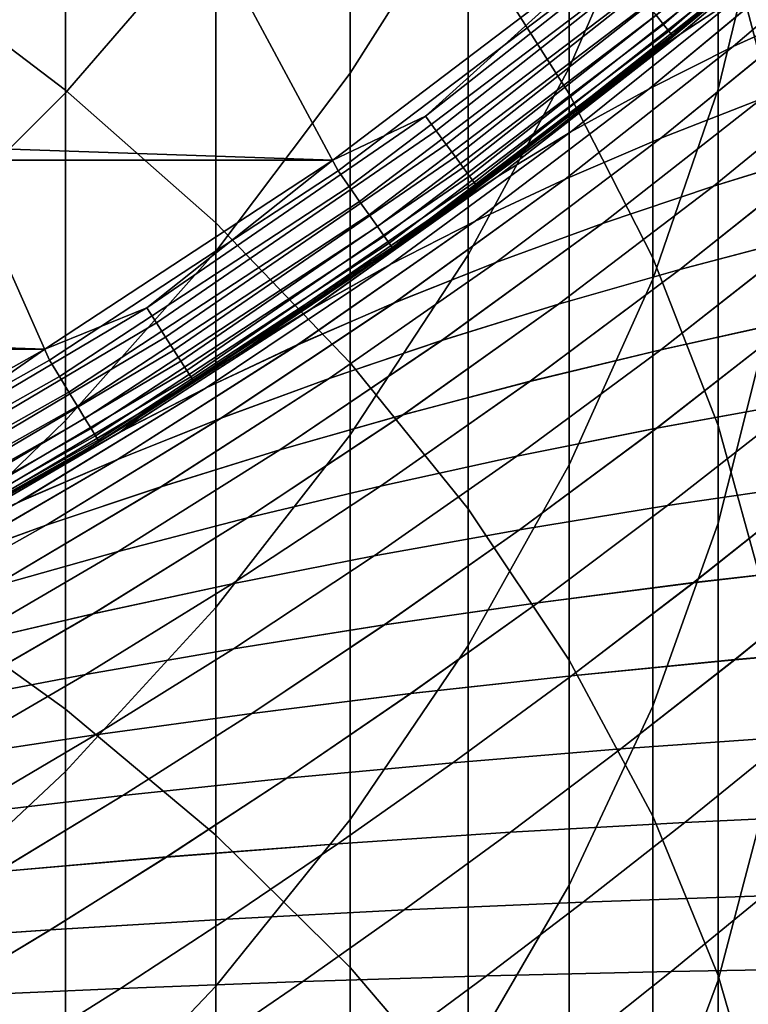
# Model space of a CAD drawing. Header units: metres. Extents: x -24 to 94, y -256 to 25.
# Tile 104 of 195: x 12.1 to 15.5, y -23.13 to -18.54. Entities that reach past the tile are written whole.
import ezdxf

# ---------------------------------------------------------------- set-up
doc = ezdxf.new("R2010")
doc.units = ezdxf.units.M
doc.layers.add('solid_10_061_003_XXX', color=7, linetype='CONTINUOUS')

msp = doc.modelspace()

# ---------------------------------------------------------------- linework, layer by layer
at = {"layer": 'solid_10_061_003_XXX'}
for points in [[(13.031627, -15.41388, 139.704315), (11.972992, -16.249876, 139.704315), (13.583864, -19.243952, 139.387024), (14.865451, -18.272095, 139.387024)], [(11.545567, -18.283224, 254.905304), (12.313846, -18.866751, 254.229645), (12.313846, -16.09091, 251.720612), (11.545567, -15.47746, 252.369217)], [(14.19026, -18.14292, 249.550995), (14.661262, -18.884722, 248.766678), (14.661262, -16.355612, 246.264023), (14.19026, -15.579141, 247.014038)], [(15.355115, -17.973518, 244.701263), (15.574085, -18.805906, 243.897232), (15.574085, -16.496817, 241.395996), (15.355115, -15.628963, 242.161606)], [(15.574085, -17.960413, 235.849335), (15.355115, -18.861961, 235.123718), (15.355115, -16.949093, 232.633957), (15.574085, -16.015692, 233.31813)], [(12.313846, -18.866751, 254.229645), (13.013261, -19.486176, 253.512436), (13.013261, -16.742096, 251.032104), (12.313846, -16.09091, 251.720612)], [(15.050272, -17.866688, 231.961395), (14.661262, -18.763344, 231.304169), (14.661262, -17.023096, 228.813843), (15.050272, -16.097672, 229.429901)], [(11.972992, -16.249876, 139.704315), (10.860883, -17.013296, 139.704315), (12.238943, -20.126085, 139.387024), (13.583864, -19.243952, 139.387024)], [(14.19026, -17.921736, 228.215622), (13.6399, -18.788561, 227.63858), (13.6399, -17.213854, 225.153152), (14.19026, -16.321848, 225.69046)], [(14.661262, -18.884722, 248.766678), (15.050272, -19.648638, 247.958984), (15.050272, -17.155228, 245.491669), (14.661262, -16.355612, 246.264023)], [(13.013261, -18.068134, 224.638565), (12.313846, -18.879913, 224.149582), (12.313846, -17.462702, 221.671844), (13.013261, -16.629665, 222.123657)], [(13.013261, -19.486176, 253.512436), (13.6399, -20.138029, 252.75766), (13.6399, -17.427378, 250.307541), (13.013261, -16.742096, 251.032104)], [(15.355115, -18.861961, 235.123718), (15.050272, -19.748241, 234.410385), (15.050272, -17.866688, 231.961395), (15.355115, -16.949093, 232.633957)], [(10.860883, -17.013296, 139.704315), (9.700266, -17.700729, 139.704315), (10.836959, -20.914381, 139.387024), (12.238943, -20.126085, 139.387024)], [(14.661262, -18.763344, 231.304169), (14.19026, -19.634045, 230.665955), (14.19026, -17.921736, 228.215622), (14.661262, -17.023096, 228.813843)], [(15.050272, -19.648638, 247.958984), (15.355115, -20.430391, 247.132431), (15.355115, -17.973518, 244.701263), (15.050272, -17.155228, 245.491669)], [(13.6399, -18.788561, 227.63858), (13.013261, -19.618727, 227.085938), (13.013261, -18.068134, 224.638565), (13.6399, -17.213854, 225.153152)], [(13.6399, -20.138029, 252.75766), (14.19026, -20.81867, 251.969559), (14.19026, -18.14292, 249.550995), (13.6399, -17.427378, 250.307541)], [(12.313846, -18.879913, 224.149582), (11.545567, -19.64465, 223.68895), (11.545567, -18.247463, 221.246216), (12.313846, -17.462702, 221.671844)], [(15.100106, -18.560524, 139.150055), (16.331518, -17.486788, 139.150055), (16.294432, -17.447077, 139.223328), (15.065815, -18.518375, 139.223328)], [(15.125426, -18.591646, 139.068146), (16.358904, -17.516109, 139.068146), (16.331518, -17.486788, 139.150055), (15.100106, -18.560524, 139.150055)], [(15.140933, -18.610706, 138.980301), (16.375675, -17.534067, 138.980301), (16.358904, -17.516109, 139.068146), (15.125426, -18.591646, 139.068146)], [(16.375675, -17.534067, 138.980301), (15.140933, -18.610706, 138.980301), (15.146111, -18.617071, 138.890091), (16.381275, -17.540064, 138.890091)], [(16.384136, -17.537392, 122.283524), (16.381275, -17.540064, 138.890091), (15.146111, -18.617071, 138.890091), (15.941129, -17.941027, 122.021759)], [(15.146111, -18.617071, 0.5), (16.381275, -17.540064, 0.5), (15.941148, -17.94101, 57.978233), (15.491047, -18.331053, 58.252949)], [(15.490232, -18.321932, 0.413778), (16.381275, -17.540064, 0.5), (15.146111, -18.617071, 0.5)], [(16.297466, -17.691355, 59.304504), (15.492083, -18.399343, 59.842724), (15.183398, -18.603121, 59.225498), (16.016293, -17.891113, 58.68602)], [(15.492259, -18.399195, 120.15741), (16.297619, -17.691214, 120.695602), (16.016438, -17.890982, 121.314072), (15.183568, -18.602982, 120.77462)], [(16.588228, -17.815554, 61.707272), (15.843852, -18.473661, 62.287998), (15.425555, -18.664383, 61.668617), (16.195059, -18.005362, 61.086136)], [(15.844077, -18.473467, 117.712204), (16.588419, -17.815372, 118.292892), (16.195246, -18.005192, 118.914017), (15.425776, -18.6642, 118.331573)], [(15.050272, -19.748241, 234.410385), (14.661262, -20.614296, 233.713333), (14.661262, -18.763344, 231.304169), (15.050272, -17.866688, 231.961395)], [(15.183568, -18.602982, 120.77462), (16.016438, -17.890982, 121.314072), (15.491015, -18.331078, 121.747032), (15.03417, -18.707584, 121.458565)], [(16.016293, -17.891113, 58.68602), (15.183398, -18.603121, 59.225498), (15.034207, -18.707556, 58.541412), (15.491047, -18.331053, 58.252949)], [(14.19026, -19.634045, 230.665955), (13.6399, -20.473923, 230.050354), (13.6399, -18.788561, 227.63858), (14.19026, -17.921736, 228.215622)], [(15.491015, -18.331078, 121.747032), (15.941129, -17.941027, 122.021759), (15.146111, -18.617071, 138.890091)], [(15.574085, -20.017481, 238.290131), (15.355115, -20.885334, 237.524536), (15.355115, -18.861961, 235.123718), (15.574085, -17.960413, 235.849335)], [(15.355115, -20.430391, 247.132431), (15.574085, -21.225613, 246.291626), (15.574085, -18.805906, 243.897232), (15.355115, -17.973518, 244.701263)], [(15.228311, -18.012131, 0.007596), (13.991226, -18.989046, 0.007596), (14.838633, -18.222647)], [(15.282717, -18.076481, 0.030184), (14.041212, -19.056887, 0.030184), (13.991226, -18.989046, 0.007596), (15.228311, -18.012131, 0.007596)], [(16.195059, -18.005362, 61.086136), (15.425555, -18.664383, 61.668617), (15.033478, -18.860592, 61.048187), (15.829491, -18.200026, 60.463779)], [(15.425776, -18.6642, 118.331573), (16.195246, -18.005192, 118.914017), (15.829672, -18.199865, 119.536362), (15.033696, -18.860418, 118.951988)], [(13.013261, -19.618727, 227.085938), (12.313846, -20.407591, 226.560791), (12.313846, -18.879913, 224.149582), (13.013261, -18.068134, 224.638565)], [(15.333759, -18.136854, 0.067075), (14.088109, -19.120535, 0.067075), (14.041212, -19.056887, 0.030184), (15.282717, -18.076481, 0.030184)], [(15.379885, -18.191412, 0.117146), (14.130487, -19.178053, 0.117146), (14.088109, -19.120535, 0.067075), (15.333759, -18.136854, 0.067075)], [(14.19026, -20.81867, 251.969559), (14.661262, -21.52429, 251.152542), (14.661262, -18.884722, 248.766678), (14.19026, -18.14292, 249.550995)], [(15.419689, -18.238493, 0.178874), (14.167058, -19.227686, 0.178874), (14.130487, -19.178053, 0.117146), (15.379885, -18.191412, 0.117146)], [(15.829491, -18.200026, 60.463779), (15.033478, -18.860592, 61.048187), (14.668141, -19.062071, 60.429192), (15.492083, -18.399343, 59.842724)], [(15.033696, -18.860418, 118.951988), (15.829672, -18.199865, 119.536362), (15.492259, -18.399195, 120.15741), (14.668357, -19.061905, 119.570976)], [(14.838633, -18.222647), (13.559592, -19.19342), (-14.838631, -18.222649)], [(13.559592, -19.19342), (-13.559591, -19.193422), (-14.838631, -18.222649)], [(13.991226, -18.989046, 0.007596), (13.559592, -19.19342), (14.838633, -18.222647)], [(15.451961, -18.276665, 0.250378), (14.196708, -19.267927, 0.250378), (14.167058, -19.227686, 0.178874), (15.419689, -18.238493, 0.178874)], [(11.545567, -21.200672, 257.312073), (12.313846, -21.753088, 256.610748), (12.313846, -18.866751, 254.229645), (11.545567, -18.283224, 254.905304)], [(13.635345, -19.316883, 139.368744), (14.921789, -18.341343, 139.368744), (14.865451, -18.272095, 139.387024), (13.583864, -19.243952, 139.387024)], [(15.475716, -18.304762, 0.329482), (14.218534, -19.29755, 0.329482), (14.196708, -19.267927, 0.250378), (15.451961, -18.276665, 0.250378)], [(15.490232, -18.321932, 0.413778), (14.231871, -19.315651, 0.413778), (14.218534, -19.29755, 0.329482), (15.475716, -18.304762, 0.329482)], [(16.287849, -18.288643, 62.903854), (15.556572, -18.907455, 63.529781), (15.087335, -19.091358, 62.91695), (15.843852, -18.473661, 62.287998)], [(15.556835, -18.907236, 116.470467), (16.288076, -18.288439, 117.096359), (15.844077, -18.473467, 117.712204), (15.087597, -19.091148, 117.08329)], [(13.684104, -19.38596, 139.334518), (14.975148, -18.406929, 139.334518), (14.921789, -18.341343, 139.368744), (13.635345, -19.316883, 139.368744)], [(15.491015, -18.331078, 121.747032), (15.146111, -18.617071, 138.890091), (13.840327, -19.607277, 138.890091), (15.03417, -18.707584, 121.458565)], [(15.490232, -18.321932, 0.413778), (15.146111, -18.617071, 0.5), (14.231871, -19.315651, 0.413778)], [(15.146111, -18.617071, 0.5), (15.491047, -18.331053, 58.252949), (15.034207, -18.707556, 58.541412)], [(15.492083, -18.399343, 59.842724), (14.668141, -19.062071, 60.429192), (14.330069, -19.268599, 59.814117), (15.183398, -18.603121, 59.225498)], [(14.668357, -19.061905, 119.570976), (15.492259, -18.399195, 120.15741), (15.183568, -18.602982, 120.77462), (14.330279, -19.268442, 120.186035)], [(13.728466, -19.448807, 139.285507), (15.023696, -18.466602, 139.285507), (14.975148, -18.406929, 139.334518), (13.684104, -19.38596, 139.334518)], [(13.766954, -19.503332, 139.223328), (15.065815, -18.518375, 139.223328), (15.023696, -18.466602, 139.285507), (13.728466, -19.448807, 139.285507)], [(15.843852, -18.473661, 62.287998), (15.087335, -19.091358, 62.91695), (14.64233, -19.281588, 62.300774), (15.425555, -18.664383, 61.668617)], [(15.087597, -19.091148, 117.08329), (15.844077, -18.473467, 117.712204), (15.425776, -18.6642, 118.331573), (14.642592, -19.281387, 117.699463)], [(13.798289, -19.547722, 139.150055), (15.100106, -18.560524, 139.150055), (15.065815, -18.518375, 139.223328), (13.766954, -19.503332, 139.223328)], [(13.821426, -19.5805, 139.068146), (15.125426, -18.591646, 139.068146), (15.100106, -18.560524, 139.150055), (13.798289, -19.547722, 139.150055)], [(16.565729, -18.559572, 64.735764), (15.873764, -19.147909, 65.40303), (15.333747, -19.314777, 64.808472), (16.049564, -18.730114, 64.136848)], [(15.874056, -19.147657, 114.597275), (16.565992, -18.55933, 115.264511), (16.049829, -18.729881, 115.863419), (15.33404, -19.314537, 115.191833)], [(13.835596, -19.600574, 138.980301), (15.140933, -18.610706, 138.980301), (15.125426, -18.591646, 139.068146), (13.821426, -19.5805, 139.068146)], [(15.140933, -18.610706, 138.980301), (13.835596, -19.600574, 138.980301), (13.840327, -19.607277, 138.890091), (15.146111, -18.617071, 138.890091)], [(13.840327, -19.607277, 0.5), (15.146111, -18.617071, 0.5), (14.570969, -19.070576, 58.844009), (14.101606, -19.420214, 59.161427)], [(14.231871, -19.315651, 0.413778), (15.146111, -18.617071, 0.5), (13.840327, -19.607277, 0.5)], [(14.330279, -19.268442, 120.186035), (15.183568, -18.602982, 120.77462), (14.570932, -19.070604, 121.155968), (14.101583, -19.420231, 120.838554)], [(15.183398, -18.603121, 59.225498), (14.330069, -19.268599, 59.814117), (14.101606, -19.420214, 59.161427), (14.570969, -19.070576, 58.844009)], [(15.183568, -18.602982, 120.77462), (15.03417, -18.707584, 121.458565), (14.570932, -19.070604, 121.155968)], [(15.183398, -18.603121, 59.225498), (14.570969, -19.070576, 58.844009), (15.034207, -18.707556, 58.541412)], [(15.146111, -18.617071, 0.5), (15.034207, -18.707556, 58.541412), (14.570969, -19.070576, 58.844009)], [(15.425555, -18.664383, 61.668617), (14.64233, -19.281588, 62.300774), (14.222035, -19.477915, 61.68367), (15.033478, -18.860592, 61.048187)], [(14.642592, -19.281387, 117.699463), (15.425776, -18.6642, 118.331573), (15.033696, -18.860418, 118.951988), (14.222297, -19.477722, 118.316551)], [(14.570932, -19.070604, 121.155968), (15.03417, -18.707584, 121.458565), (13.840327, -19.607277, 138.890091)], [(14.661262, -20.614296, 233.713333), (14.19026, -21.455282, 233.036453), (14.19026, -19.634045, 230.665955), (14.661262, -18.763344, 231.304169)], [(16.049564, -18.730114, 64.136848), (15.333747, -19.314777, 64.808472), (14.815421, -19.489014, 64.206062), (15.556572, -18.907455, 63.529781)], [(15.33404, -19.314537, 115.191833), (16.049829, -18.729881, 115.863419), (15.556835, -18.907236, 116.470467), (14.815716, -19.488783, 115.794235)], [(13.6399, -20.473923, 230.050354), (13.013261, -21.27828, 229.46077), (13.013261, -19.618727, 227.085938), (13.6399, -18.788561, 227.63858)], [(15.033478, -18.860592, 61.048187), (14.222035, -19.477915, 61.68367), (13.826925, -19.680107, 61.068062), (14.668141, -19.062071, 60.429192)], [(14.222297, -19.477722, 118.316551), (15.033696, -18.860418, 118.951988), (14.668357, -19.061905, 119.570976), (13.827187, -19.679924, 118.932152)], [(15.355115, -20.885334, 237.524536), (15.050272, -21.738489, 236.771896), (15.050272, -19.748241, 234.410385), (15.355115, -18.861961, 235.123718)], [(12.313846, -20.407591, 226.560791), (11.545567, -21.15074, 226.066071), (11.545567, -19.64465, 223.68895), (12.313846, -18.879913, 224.149582)], [(12.313846, -21.753088, 256.610748), (13.013261, -22.339483, 255.866287), (13.013261, -19.486176, 253.512436), (12.313846, -18.866751, 254.229645)], [(15.556572, -18.907455, 63.529781), (14.815421, -19.489014, 64.206062), (14.319316, -19.670372, 63.59811), (15.087335, -19.091358, 62.91695)], [(14.815716, -19.488783, 115.794235), (15.556835, -18.907236, 116.470467), (15.087597, -19.091148, 117.08329), (14.319613, -19.670149, 116.402176)], [(14.661262, -21.52429, 251.152542), (15.050272, -22.250944, 250.311172), (15.050272, -19.648638, 247.958984), (14.661262, -18.884722, 248.766678)], [(13.991226, -18.989046, 0.007596), (12.691654, -19.881151, 0.007596), (13.559592, -19.19342)], [(14.041212, -19.056887, 0.030184), (12.736997, -19.952181, 0.030184), (12.691654, -19.881151, 0.007596), (13.991226, -18.989046, 0.007596)], [(16.434744, -18.988674, 65.987518), (15.76154, -19.549013, 66.697517), (15.176751, -19.702856, 66.119156), (15.873764, -19.147909, 65.40303)], [(15.761847, -19.54875, 113.302826), (16.435034, -18.988411, 114.012802), (15.874056, -19.147657, 114.597275), (15.177059, -19.702604, 113.881187)], [(14.088109, -19.120535, 0.067075), (12.779537, -20.018818, 0.067075), (12.736997, -19.952181, 0.030184), (14.041212, -19.056887, 0.030184)], [(14.668141, -19.062071, 60.429192), (13.826925, -19.680107, 61.068062), (13.457476, -19.887936, 60.456375), (14.330069, -19.268599, 59.814117)], [(13.827187, -19.679924, 118.932152), (14.668357, -19.061905, 119.570976), (14.330279, -19.268442, 120.186035), (13.457737, -19.88776, 119.543823)], [(14.101583, -19.420231, 120.838554), (14.570932, -19.070604, 121.155968), (13.840327, -19.607277, 138.890091)], [(15.087335, -19.091358, 62.91695), (14.319316, -19.670372, 63.59811), (13.84586, -19.858612, 62.986961), (14.64233, -19.281588, 62.300774)], [(14.319613, -19.670149, 116.402176), (15.087597, -19.091148, 117.08329), (14.642592, -19.281387, 117.699463), (13.846158, -19.858398, 117.013313)], [(14.130487, -19.178053, 0.117146), (12.81798, -20.079039, 0.117146), (12.779537, -20.018818, 0.067075), (14.088109, -19.120535, 0.067075)], [(14.167058, -19.227686, 0.178874), (12.851153, -20.131004, 0.178874), (12.81798, -20.079039, 0.117146), (14.130487, -19.178053, 0.117146)], [(15.873764, -19.147909, 65.40303), (15.176751, -19.702856, 66.119156), (14.611421, -19.864782, 65.531105), (15.333747, -19.314777, 64.808472)], [(15.177059, -19.702604, 113.881187), (15.874056, -19.147657, 114.597275), (15.33404, -19.314537, 115.191833), (14.611732, -19.86454, 114.469231)], [(13.559592, -19.19342), (12.217331, -20.07453), (-13.559591, -19.193422)], [(12.217331, -20.07453), (-12.21733, -20.074532), (-13.559591, -19.193422)], [(12.691654, -19.881151, 0.007596), (12.217331, -20.07453), (13.559592, -19.19342)], [(14.196708, -19.267927, 0.250378), (12.878049, -20.173136, 0.250378), (12.851153, -20.131004, 0.178874), (14.167058, -19.227686, 0.178874)], [(12.285327, -20.20236, 139.368744), (13.635345, -19.316883, 139.368744), (13.583864, -19.243952, 139.387024), (12.238943, -20.126085, 139.387024)], [(14.218534, -19.29755, 0.329482), (12.897847, -20.204149, 0.329482), (12.878049, -20.173136, 0.250378), (14.196708, -19.267927, 0.250378)], [(14.330069, -19.268599, 59.814117), (13.457476, -19.887936, 60.456375), (13.14527, -20.079887, 59.842003), (13.626246, -19.756655, 59.494057)], [(13.457737, -19.88776, 119.543823), (14.330279, -19.268442, 120.186035), (13.626249, -19.756653, 120.505943), (13.145309, -20.079863, 120.15802)], [(14.330069, -19.268599, 59.814117), (13.626246, -19.756655, 59.494057), (14.101606, -19.420214, 59.161427)], [(14.330279, -19.268442, 120.186035), (14.101583, -19.420231, 120.838554), (13.626249, -19.756653, 120.505943)], [(12.329259, -20.274603, 139.334518), (13.684104, -19.38596, 139.334518), (13.635345, -19.316883, 139.368744), (12.285327, -20.20236, 139.368744)], [(14.231871, -19.315651, 0.413778), (12.909946, -20.223101, 0.413778), (12.897847, -20.204149, 0.329482), (14.218534, -19.29755, 0.329482)], [(14.231871, -19.315651, 0.413778), (13.840327, -19.607277, 0.5), (12.909946, -20.223101, 0.413778)], [(14.64233, -19.281588, 62.300774), (13.84586, -19.858612, 62.986961), (13.395479, -20.053495, 62.374966), (14.222035, -19.477915, 61.68367)], [(13.846158, -19.858398, 117.013313), (14.642592, -19.281387, 117.699463), (14.222297, -19.477722, 118.316551), (13.39578, -20.053291, 117.625298)], [(15.333747, -19.314777, 64.808472), (14.611421, -19.864782, 65.531105), (14.066203, -20.034529, 64.935509), (14.815421, -19.489014, 64.206062)], [(14.611732, -19.86454, 114.469231), (15.33404, -19.314537, 115.191833), (14.815716, -19.488783, 115.794235), (14.066518, -20.034298, 115.064812)], [(12.369228, -20.34033, 139.285507), (13.728466, -19.448807, 139.285507), (13.684104, -19.38596, 139.334518), (12.329259, -20.274603, 139.334518)], [(16.365112, -19.403511, 67.264061), (15.714892, -19.938702, 68.013786), (15.087811, -20.07733, 67.455132), (15.76154, -19.549013, 66.697517)], [(15.715198, -19.938437, 111.986588), (16.365416, -19.403238, 112.736298), (15.761847, -19.54875, 113.302826), (15.08812, -20.077076, 112.545235)], [(12.403907, -20.397356, 139.223328), (13.766954, -19.503332, 139.223328), (13.728466, -19.448807, 139.285507), (12.369228, -20.34033, 139.285507)], [(14.101583, -19.420231, 120.838554), (13.840327, -19.607277, 138.890091), (12.470015, -20.506065, 138.890091), (13.626249, -19.756653, 120.505943)], [(13.840327, -19.607277, 0.5), (14.101606, -19.420214, 59.161427), (13.626246, -19.756655, 59.494057)], [(12.432138, -20.443781, 139.150055), (13.798289, -19.547722, 139.150055), (13.766954, -19.503332, 139.223328), (12.403907, -20.397356, 139.223328)], [(14.222035, -19.477915, 61.68367), (13.395479, -20.053495, 62.374966), (12.968601, -20.254786, 61.764465), (13.826925, -19.680107, 61.068062)], [(13.39578, -20.053291, 117.625298), (14.222297, -19.477722, 118.316551), (13.827187, -19.679924, 118.932152), (12.968904, -20.254587, 118.235786)], [(13.013261, -22.339483, 255.866287), (13.6399, -22.956583, 255.08284), (13.6399, -20.138029, 252.75766), (13.013261, -19.486176, 253.512436)], [(14.815421, -19.489014, 64.206062), (14.066203, -20.034529, 64.935509), (13.541571, -20.211855, 64.334595), (14.319316, -19.670372, 63.59811)], [(14.066518, -20.034298, 115.064812), (14.815716, -19.488783, 115.794235), (14.319613, -19.670149, 116.402176), (13.541888, -20.211632, 115.665726)], [(12.452985, -20.478062, 139.068146), (13.821426, -19.5805, 139.068146), (13.798289, -19.547722, 139.150055), (12.432138, -20.443781, 139.150055)], [(15.76154, -19.549013, 66.697517), (15.087811, -20.07733, 67.455132), (14.478012, -20.224607, 66.885162), (15.176751, -19.702856, 66.119156)], [(15.08812, -20.077076, 112.545235), (15.761847, -19.54875, 113.302826), (15.177059, -19.702604, 113.881187), (14.478324, -20.224363, 113.115196)], [(12.465752, -20.499056, 138.980301), (13.835596, -19.600574, 138.980301), (13.821426, -19.5805, 139.068146), (12.452985, -20.478062, 139.068146)], [(13.013261, -21.27828, 229.46077), (12.313846, -22.04262, 228.900528), (12.313846, -20.407591, 226.560791), (13.013261, -19.618727, 227.085938)], [(13.835596, -19.600574, 138.980301), (12.465752, -20.499056, 138.980301), (12.470015, -20.506065, 138.890091), (13.840327, -19.607277, 138.890091)], [(12.470015, -20.506065, 0.5), (13.840327, -19.607277, 0.5), (13.14527, -20.079887, 59.842003), (12.659543, -20.389605, 60.204956)], [(12.909946, -20.223101, 0.413778), (13.840327, -19.607277, 0.5), (12.470015, -20.506065, 0.5)], [(13.840327, -19.607277, 0.5), (13.626246, -19.756655, 59.494057), (13.14527, -20.079887, 59.842003)], [(14.19026, -21.455282, 233.036453), (13.6399, -22.266497, 232.38353), (13.6399, -20.473923, 230.050354), (14.19026, -19.634045, 230.665955)], [(13.826925, -19.680107, 61.068062), (12.968601, -20.254786, 61.764465), (12.565653, -20.462242, 61.157806), (13.457476, -19.887936, 60.456375)], [(12.968904, -20.254587, 118.235786), (13.827187, -19.679924, 118.932152), (13.457737, -19.88776, 119.543823), (12.565958, -20.462053, 118.842438)], [(14.319316, -19.670372, 63.59811), (13.541571, -20.211855, 64.334595), (13.037899, -20.396515, 63.730602), (13.84586, -19.858612, 62.986961)], [(13.541888, -20.211632, 115.665726), (14.319613, -19.670149, 116.402176), (13.846158, -19.858398, 117.013313), (13.038219, -20.396301, 116.269707)], [(15.050272, -22.250944, 250.311172), (15.355115, -22.994566, 249.45015), (15.355115, -20.430391, 247.132431), (15.050272, -19.648638, 247.958984)], [(15.176751, -19.702856, 66.119156), (14.478012, -20.224607, 66.885162), (13.886096, -20.380283, 66.305908), (14.611421, -19.864782, 65.531105)], [(14.478324, -20.224363, 113.115196), (15.177059, -19.702604, 113.881187), (14.611732, -19.86454, 114.469231), (13.886412, -20.380051, 113.694443)], [(13.145309, -20.079863, 120.15802), (13.626249, -19.756653, 120.505943), (12.470015, -20.506065, 138.890091)], [(15.050272, -21.738489, 236.771896), (14.661262, -22.572176, 236.036438), (14.661262, -20.614296, 233.713333), (15.050272, -19.748241, 234.410385)], [(16.358654, -19.808973, 68.559082), (15.735163, -20.321362, 69.345245), (15.068398, -20.443022, 68.809547), (15.714892, -19.938702, 68.013786)], [(15.735455, -20.321104, 110.655144), (16.358957, -19.808697, 111.441299), (15.715198, -19.938437, 111.986588), (15.068693, -20.442776, 111.190834)], [(13.84586, -19.858612, 62.986961), (13.037899, -20.396515, 63.730602), (12.555563, -20.588272, 63.125797), (13.395479, -20.053495, 62.374966)], [(13.038219, -20.396301, 116.269707), (13.846158, -19.858398, 117.013313), (13.39578, -20.053291, 117.625298), (12.555888, -20.588066, 116.874504)], [(14.611421, -19.864782, 65.531105), (13.886096, -20.380283, 66.305908), (13.312645, -20.544111, 65.719429), (14.066203, -20.034529, 64.935509)], [(13.886412, -20.380051, 113.694443), (14.611732, -19.86454, 114.469231), (14.066518, -20.034298, 115.064812), (13.312963, -20.543888, 114.280914)], [(12.691654, -19.881151, 0.007596), (11.335398, -20.684464, 0.007596), (12.217331, -20.07453)], [(12.736997, -19.952181, 0.030184), (11.375895, -20.758362, 0.030184), (11.335398, -20.684464, 0.007596), (12.691654, -19.881151, 0.007596)], [(12.565653, -20.462242, 61.157806), (12.659543, -20.389605, 60.204956), (13.14527, -20.079887, 59.842003), (13.457476, -19.887936, 60.456375)], [(12.565958, -20.462053, 118.842438), (13.457737, -19.88776, 119.543823), (13.145309, -20.079863, 120.15802), (12.659615, -20.389561, 119.795097)], [(12.779537, -20.018818, 0.067075), (11.413889, -20.827694, 0.067075), (11.375895, -20.758362, 0.030184), (12.736997, -19.952181, 0.030184)], [(15.714892, -19.938702, 68.013786), (15.068398, -20.443022, 68.809547), (14.416846, -20.573727, 68.261131), (15.087811, -20.07733, 67.455132)], [(15.068693, -20.442776, 111.190834), (15.715198, -19.938437, 111.986588), (15.08812, -20.077076, 112.545235), (14.417144, -20.573492, 111.739235)], [(12.81798, -20.079039, 0.117146), (11.448224, -20.890345, 0.117146), (11.413889, -20.827694, 0.067075), (12.779537, -20.018818, 0.067075)], [(13.395479, -20.053495, 62.374966), (12.555563, -20.588272, 63.125797), (12.094939, -20.786884, 62.52243), (12.968601, -20.254786, 61.764465)], [(12.555888, -20.588066, 116.874504), (13.39578, -20.053291, 117.625298), (12.968904, -20.254587, 118.235786), (12.095268, -20.786684, 117.477859)], [(14.066203, -20.034529, 64.935509), (13.312645, -20.544111, 65.719429), (12.758067, -20.715847, 65.127823), (13.541571, -20.211855, 64.334595)], [(13.312963, -20.543888, 114.280914), (14.066518, -20.034298, 115.064812), (13.541888, -20.211632, 115.665726), (12.75839, -20.715631, 114.872505)], [(15.574085, -22.182692, 240.635529), (15.355115, -23.015079, 239.831512), (15.355115, -20.885334, 237.524536), (15.574085, -20.017481, 238.290131)], [(12.217331, -20.07453), (10.817919, -20.861986), (-12.21733, -20.074532)], [(11.335398, -20.684464, 0.007596), (10.817919, -20.861986), (12.217331, -20.07453)], [(12.851153, -20.131004, 0.178874), (11.477853, -20.944412, 0.178874), (11.448224, -20.890345, 0.117146), (12.81798, -20.079039, 0.117146)], [(12.659615, -20.389561, 119.795097), (13.145309, -20.079863, 120.15802), (12.470015, -20.506065, 138.890091)], [(15.087811, -20.07733, 67.455132), (14.416846, -20.573727, 68.261131), (13.781031, -20.71324, 67.701935), (14.478012, -20.224607, 66.885162)], [(14.417144, -20.573492, 111.739235), (15.08812, -20.077076, 112.545235), (14.478324, -20.224363, 113.115196), (13.781331, -20.713015, 112.298424)], [(10.87803, -20.993645, 139.368744), (12.285327, -20.20236, 139.368744), (12.238943, -20.126085, 139.387024), (10.836959, -20.914381, 139.387024)], [(12.878049, -20.173136, 0.250378), (11.501874, -20.988245, 0.250378), (11.477853, -20.944412, 0.178874), (12.851153, -20.131004, 0.178874)], [(13.6399, -22.956583, 255.08284), (14.19026, -23.600931, 254.264801), (14.19026, -20.81867, 251.969559), (13.6399, -20.138029, 252.75766)], [(12.897847, -20.204149, 0.329482), (11.519557, -21.020512, 0.329482), (11.501874, -20.988245, 0.250378), (12.878049, -20.173136, 0.250378)], [(10.916928, -21.068716, 139.334518), (12.329259, -20.274603, 139.334518), (12.285327, -20.20236, 139.368744), (10.87803, -20.993645, 139.368744)], [(12.909946, -20.223101, 0.413778), (11.530362, -21.04023, 0.413778), (11.519557, -21.020512, 0.329482), (12.897847, -20.204149, 0.329482)], [(12.909946, -20.223101, 0.413778), (12.470015, -20.506065, 0.5), (11.530362, -21.04023, 0.413778)], [(13.541571, -20.211855, 64.334595), (12.758067, -20.715847, 65.127823), (12.222689, -20.895252, 64.533257), (13.037899, -20.396515, 63.730602)], [(12.75839, -20.715631, 114.872505), (13.541888, -20.211632, 115.665726), (13.038219, -20.396301, 116.269707), (12.223016, -20.895046, 115.467064)], [(14.478012, -20.224607, 66.885162), (13.781031, -20.71324, 67.701935), (13.161478, -20.861322, 67.133888), (13.886096, -20.380283, 66.305908)], [(13.781331, -20.713015, 112.298424), (14.478324, -20.224363, 113.115196), (13.886412, -20.380051, 113.694443), (13.161781, -20.861109, 112.866463)], [(16.416613, -20.208982, 69.866302), (15.823092, -20.700438, 70.685486), (15.11929, -20.803888, 70.175667), (15.735163, -20.321362, 69.345245)], [(15.823356, -20.700195, 109.314903), (16.416903, -20.208712, 110.134102), (15.735455, -20.321104, 110.655144), (15.119555, -20.803658, 109.824715)], [(10.95232, -21.137018, 139.285507), (12.369228, -20.34033, 139.285507), (12.329259, -20.274603, 139.334518), (10.916928, -21.068716, 139.334518)], [(12.968601, -20.254786, 61.764465), (12.094939, -20.786884, 62.52243), (11.656404, -20.992111, 61.922756), (12.565653, -20.462242, 61.157806)], [(12.095268, -20.786684, 117.477859), (12.968904, -20.254587, 118.235786), (12.565958, -20.462053, 118.842438), (11.656736, -20.991919, 118.077522)], [(15.735163, -20.321362, 69.345245), (15.11929, -20.803888, 70.175667), (14.428755, -20.916586, 69.652), (15.068398, -20.443022, 68.809547)], [(15.119555, -20.803658, 109.824715), (15.735455, -20.321104, 110.655144), (15.068693, -20.442776, 111.190834), (14.429022, -20.916367, 110.348373)], [(10.983026, -21.196278, 139.223328), (12.403907, -20.397356, 139.223328), (12.369228, -20.34033, 139.285507), (10.95232, -21.137018, 139.285507)], [(11.008023, -21.24452, 139.150055), (12.432138, -20.443781, 139.150055), (12.403907, -20.397356, 139.223328), (10.983026, -21.196278, 139.223328)], [(12.659615, -20.389561, 119.795097), (12.470015, -20.506065, 138.890091), (11.041561, -21.309246, 138.890091), (12.170158, -20.685436, 119.417343)], [(12.313846, -22.04262, 228.900528), (11.545567, -22.762665, 228.372757), (11.545567, -21.15074, 226.066071), (12.313846, -20.407591, 226.560791)], [(13.037899, -20.396515, 63.730602), (12.222689, -20.895252, 64.533257), (11.706832, -21.08209, 63.937878), (12.555563, -20.588272, 63.125797)], [(12.223016, -20.895046, 115.467064), (13.038219, -20.396301, 116.269707), (12.555888, -20.588066, 116.874504), (11.707163, -21.081894, 116.062439)], [(12.470015, -20.506065, 0.5), (12.659543, -20.389605, 60.204956), (12.170064, -20.685492, 60.582722)], [(12.565653, -20.462242, 61.157806), (12.170064, -20.685492, 60.582722), (12.659543, -20.389605, 60.204956)], [(12.565958, -20.462053, 118.842438), (12.659615, -20.389561, 119.795097), (12.170158, -20.685436, 119.417343)], [(13.886096, -20.380283, 66.305908), (13.161478, -20.861322, 67.133888), (12.558694, -21.01774, 66.558922), (13.312645, -20.544111, 65.719429)], [(13.161781, -20.861109, 112.866463), (13.886412, -20.380051, 113.694443), (13.312963, -20.543888, 114.280914), (12.559001, -21.017536, 113.441422)], [(11.026482, -21.280144, 139.068146), (12.452985, -20.478062, 139.068146), (12.432138, -20.443781, 139.150055), (11.008023, -21.24452, 139.150055)], [(12.565653, -20.462242, 61.157806), (11.656404, -20.992111, 61.922756), (11.677728, -20.967371, 60.975025), (12.170064, -20.685492, 60.582722)], [(11.656736, -20.991919, 118.077522), (12.565958, -20.462053, 118.842438), (12.170158, -20.685436, 119.417343), (11.677824, -20.967318, 119.02504)], [(15.068398, -20.443022, 68.809547), (14.428755, -20.916586, 69.652), (13.751938, -21.038305, 69.116302), (14.416846, -20.573727, 68.261131)], [(14.429022, -20.916367, 110.348373), (15.068693, -20.442776, 111.190834), (14.417144, -20.573492, 111.739235), (13.752207, -21.038097, 110.884064)], [(15.355115, -22.994566, 249.45015), (15.574085, -23.751001, 248.57428), (15.574085, -21.225613, 246.291626), (15.355115, -20.430391, 247.132431)], [(11.037786, -21.30196, 138.980301), (12.465752, -20.499056, 138.980301), (12.452985, -20.478062, 139.068146), (11.026482, -21.280144, 139.068146)], [(12.465752, -20.499056, 138.980301), (11.037786, -21.30196, 138.980301), (11.041561, -21.309246, 138.890091), (12.470015, -20.506065, 138.890091)], [(11.041561, -21.309246, 0.5), (12.470015, -20.506065, 0.5), (11.677728, -20.967371, 60.975025), (11.184403, -21.234621, 61.382454)], [(11.530362, -21.04023, 0.413778), (12.470015, -20.506065, 0.5), (11.041561, -21.309246, 0.5)], [(12.470015, -20.506065, 0.5), (12.170064, -20.685492, 60.582722), (11.677728, -20.967371, 60.975025)], [(13.6399, -22.266497, 232.38353), (13.013261, -23.043404, 231.758224), (13.013261, -21.27828, 229.46077), (13.6399, -20.473923, 230.050354)], [(13.312645, -20.544111, 65.719429), (12.558694, -21.01774, 66.558922), (11.97303, -21.182261, 65.97905), (12.758067, -20.715847, 65.127823)], [(12.559001, -21.017536, 113.441422), (13.312963, -20.543888, 114.280914), (12.75839, -20.715631, 114.872505), (11.973341, -21.182064, 114.021294)], [(12.555563, -20.588272, 63.125797), (11.706832, -21.08209, 63.937878), (11.210818, -21.276125, 63.34383), (12.094939, -20.786884, 62.52243)], [(11.707163, -21.081894, 116.062439), (12.555888, -20.588066, 116.874504), (12.095268, -20.786684, 117.477859), (11.211155, -21.275934, 116.656479)], [(14.416846, -20.573727, 68.261131), (13.751938, -21.038305, 69.116302), (13.089291, -21.168829, 68.570381), (13.781031, -20.71324, 67.701935)], [(13.752207, -21.038097, 110.884064), (14.417144, -20.573492, 111.739235), (13.781331, -20.713015, 112.298424), (13.089561, -21.168633, 111.429977)], [(14.661262, -22.572176, 236.036438), (14.19026, -23.381731, 235.322266), (14.19026, -21.455282, 233.036453), (14.661262, -20.614296, 233.713333)], [(16.539709, -20.606453, 71.179642), (15.979022, -21.078283, 72.028343), (15.240788, -21.162855, 71.546974), (15.823092, -20.700438, 70.685486)], [(15.979245, -21.078064, 107.972038), (16.53997, -20.606197, 108.820763), (15.823356, -20.700195, 109.314903), (15.241011, -21.162649, 108.4534)], [(11.677824, -20.967318, 119.02504), (12.170158, -20.685436, 119.417343), (11.041561, -21.309246, 138.890091)], [(12.758067, -20.715847, 65.127823), (11.97303, -21.182261, 65.97905), (11.404759, -21.354649, 65.396294), (12.222689, -20.895252, 64.533257)], [(11.973341, -21.182064, 114.021294), (12.75839, -20.715631, 114.872505), (12.223016, -20.895046, 115.467064), (11.405074, -21.354462, 114.604042)], [(13.781031, -20.71324, 67.701935), (13.089291, -21.168829, 68.570381), (12.441266, -21.307936, 68.016045), (13.161478, -20.861322, 67.133888)], [(13.089561, -21.168633, 111.429977), (13.781331, -20.713015, 112.298424), (13.161781, -20.861109, 112.866463), (12.44154, -21.307749, 111.984299)], [(15.823092, -20.700438, 70.685486), (15.240788, -21.162855, 71.546974), (14.514015, -21.256664, 71.050903), (15.11929, -20.803888, 70.175667)], [(15.241011, -21.162649, 108.4534), (15.823356, -20.700195, 109.314903), (15.119555, -20.803658, 109.824715), (14.514236, -21.25647, 108.949455)], [(15.11929, -20.803888, 70.175667), (14.514015, -21.256664, 71.050903), (13.799084, -21.359503, 70.541824), (14.428755, -20.916586, 69.652)], [(14.514236, -21.25647, 108.949455), (15.119555, -20.803658, 109.824715), (14.429022, -20.916367, 110.348373), (13.799305, -21.35932, 109.458527)], [(14.19026, -23.600931, 254.264801), (14.661262, -24.268929, 253.416748), (14.661262, -21.52429, 251.152542), (14.19026, -20.81867, 251.969559)], [(13.161478, -20.861322, 67.133888), (12.441266, -21.307936, 68.016045), (11.808299, -21.4554, 67.455124), (12.558694, -21.01774, 66.558922)], [(12.44154, -21.307749, 111.984299), (13.161781, -20.861109, 112.866463), (12.559001, -21.017536, 113.441422), (11.808575, -21.455225, 112.545212)], [(12.222689, -20.895252, 64.533257), (11.404759, -21.354649, 65.396294), (10.85415, -21.534674, 64.812698), (11.706832, -21.08209, 63.937878)], [(11.405074, -21.354462, 114.604042), (12.223016, -20.895046, 115.467064), (11.707163, -21.081894, 116.062439), (10.854469, -21.534496, 115.18763)], [(14.428755, -20.916586, 69.652), (13.799084, -21.359503, 70.541824), (13.096376, -21.471167, 70.021416), (13.751938, -21.038305, 69.116302)], [(13.799305, -21.35932, 109.458527), (14.429022, -20.916367, 110.348373), (13.752207, -21.038097, 110.884064), (13.096599, -21.470997, 109.97892)], [(15.355115, -23.015079, 239.831512), (15.050272, -23.83337, 239.041107), (15.050272, -21.738489, 236.771896), (15.355115, -20.885334, 237.524536)], [(12.558694, -21.01774, 66.558922), (11.808299, -21.4554, 67.455124), (11.190682, -21.611006, 66.889488), (11.97303, -21.182261, 65.97905)], [(11.808575, -21.455225, 112.545212), (12.559001, -21.017536, 113.441422), (11.973341, -21.182064, 114.021294), (11.190961, -21.61084, 113.11084)], [(16.728331, -21.003149, 72.493332), (16.202713, -21.456141, 73.368332), (15.43257, -21.521809, 72.917587), (15.979022, -21.078283, 72.028343)], [(16.202888, -21.455948, 106.632027), (16.728554, -21.002916, 107.507065), (15.979245, -21.078064, 107.972038), (15.432741, -21.521629, 107.082764)], [(13.751938, -21.038305, 69.116302), (13.096376, -21.471167, 70.021416), (12.406276, -21.591454, 69.491371), (13.089291, -21.168829, 68.570381)], [(13.096599, -21.470997, 109.97892), (13.752207, -21.038097, 110.884064), (13.089561, -21.168633, 111.429977), (12.406498, -21.591295, 110.508957)], [(15.979022, -21.078283, 72.028343), (15.43257, -21.521809, 72.917587), (14.672222, -21.596478, 72.451591), (15.240788, -21.162855, 71.546974)], [(15.432741, -21.521629, 107.082764), (15.979245, -21.078064, 107.972038), (15.241011, -21.162649, 108.4534), (14.672391, -21.596313, 107.548744)], [(11.545567, -24.223852, 259.584595), (12.313846, -24.744026, 258.859039), (12.313846, -21.753088, 256.610748), (11.545567, -21.200672, 257.312073)], [(13.089291, -21.168829, 68.570381), (12.406276, -21.591454, 69.491371), (11.729163, -21.720158, 68.953377), (12.441266, -21.307936, 68.016045)], [(12.406498, -21.591295, 110.508957), (13.089561, -21.168633, 111.429977), (12.44154, -21.307749, 111.984299), (11.729386, -21.720011, 111.046936)], [(15.240788, -21.162855, 71.546974), (14.672222, -21.596478, 72.451591), (13.921993, -21.679962, 71.971893), (14.514015, -21.256664, 71.050903)], [(14.672391, -21.596313, 107.548744), (15.241011, -21.162649, 108.4534), (14.514236, -21.25647, 108.949455), (13.922159, -21.679811, 108.028435)], [(13.013261, -23.043404, 231.758224), (12.313846, -23.781658, 231.164032), (12.313846, -22.04262, 228.900528), (13.013261, -21.27828, 229.46077)], [(14.514015, -21.256664, 71.050903), (13.921993, -21.679962, 71.971893), (13.182199, -21.772076, 71.480049), (13.799084, -21.359503, 70.541824)], [(13.922159, -21.679811, 108.028435), (14.514236, -21.25647, 108.949455), (13.799305, -21.35932, 109.458527), (13.182364, -21.771938, 108.520256)], [(12.441266, -21.307936, 68.016045), (11.729163, -21.720158, 68.953377), (11.065408, -21.857075, 68.409134), (11.808299, -21.4554, 67.455124)], [(11.729386, -21.720011, 111.046936), (12.44154, -21.307749, 111.984299), (11.808575, -21.455225, 112.545212), (11.065631, -21.856937, 111.591171)], [(13.799084, -21.359503, 70.541824), (13.182199, -21.772076, 71.480049), (12.453159, -21.872633, 70.977623), (13.096376, -21.471167, 70.021416)], [(13.182364, -21.771938, 108.520256), (13.799305, -21.35932, 109.458527), (13.096599, -21.470997, 109.97892), (12.453321, -21.872507, 109.022667)], [(13.096376, -21.471167, 70.021416), (12.453159, -21.872633, 70.977623), (11.735188, -21.981443, 70.466171), (12.406276, -21.591454, 69.491371)], [(12.453321, -21.872507, 109.022667), (13.096599, -21.470997, 109.97892), (12.406498, -21.591295, 110.508957), (11.735348, -21.981329, 109.534111)], [(14.19026, -23.381731, 235.322266), (13.6399, -24.162626, 234.633362), (13.6399, -22.266497, 232.38353), (14.19026, -21.455282, 233.036453)], [(16.202713, -21.456141, 73.368332), (15.692957, -21.88167, 74.283249), (14.90161, -21.937653, 73.849411), (15.43257, -21.521809, 72.917587)], [(15.693094, -21.881512, 105.717102), (16.202888, -21.455948, 106.632027), (15.432741, -21.521629, 107.082764), (14.901743, -21.937508, 106.150925)], [(15.43257, -21.521809, 72.917587), (14.90161, -21.937653, 73.849411), (14.118811, -22.00202, 73.401482), (14.672222, -21.596478, 72.451591)], [(14.901743, -21.937508, 106.150925), (15.432741, -21.521629, 107.082764), (14.672391, -21.596313, 107.548744), (14.118938, -22.00189, 106.598839)], [(14.661262, -24.268929, 253.416748), (15.050272, -24.956839, 252.543411), (15.050272, -22.250944, 250.311172), (14.661262, -21.52429, 251.152542)], [(12.406276, -21.591454, 69.491371), (11.735188, -21.981443, 70.466171), (11.028605, -22.098322, 69.94725), (11.729163, -21.720158, 68.953377)], [(11.735348, -21.981329, 109.534111), (12.406498, -21.591295, 110.508957), (11.729386, -21.720011, 111.046936), (11.028764, -22.098221, 110.053017)], [(14.672222, -21.596478, 72.451591), (14.118811, -22.00202, 73.401482), (13.344822, -22.074604, 72.94088), (13.921993, -21.679962, 71.971893)], [(14.118938, -22.00189, 106.598839), (14.672391, -21.596313, 107.548744), (13.922159, -21.679811, 108.028435), (13.344946, -22.074488, 107.059425)], [(13.921993, -21.679962, 71.971893), (13.344822, -22.074604, 72.94088), (12.579902, -22.155239, 72.469032), (13.182199, -21.772076, 71.480049)], [(13.344946, -22.074488, 107.059425), (13.922159, -21.679811, 108.028435), (13.182364, -21.771938, 108.520256), (12.580022, -22.155136, 107.531258)], [(12.313846, -24.744026, 258.859039), (13.013261, -25.296198, 258.088867), (13.013261, -22.339483, 255.866287), (12.313846, -21.753088, 256.610748)], [(15.050272, -23.83337, 239.041107), (14.661262, -24.632986, 238.268738), (14.661262, -22.572176, 236.036438), (15.050272, -21.738489, 236.771896)], [(13.182199, -21.772076, 71.480049), (12.579902, -22.155239, 72.469032), (11.824309, -22.243752, 71.987366), (12.453159, -21.872633, 70.977623)], [(12.580022, -22.155136, 107.531258), (13.182364, -21.771938, 108.520256), (12.453321, -21.872507, 109.022667), (11.824426, -22.24366, 108.012917)], [(16.49251, -21.834227, 74.701675), (16.019836, -22.241903, 75.640244), (15.199997, -22.280331, 75.240196), (15.692957, -21.88167, 74.283249)], [(16.019972, -22.241743, 104.360146), (16.492653, -21.834053, 105.298691), (15.693094, -21.881512, 105.717102), (15.20013, -22.280186, 104.760178)], [(12.453159, -21.872633, 70.977623), (11.824309, -22.243752, 71.987366), (11.078304, -22.339973, 71.497292), (11.735188, -21.981443, 70.466171)], [(11.824426, -22.24366, 108.012917), (12.453321, -21.872507, 109.022667), (11.735348, -21.981329, 109.534111), (11.078417, -22.339895, 108.502975)], [(15.692957, -21.88167, 74.283249), (15.199997, -22.280331, 75.240196), (14.387226, -22.326498, 74.82605), (14.90161, -21.937653, 73.849411)], [(15.20013, -22.280186, 104.760178), (15.693094, -21.881512, 105.717102), (14.901743, -21.937508, 106.150925), (14.387354, -22.326366, 105.174316)], [(14.90161, -21.937653, 73.849411), (14.387226, -22.326498, 74.82605), (13.581803, -22.38027, 74.398994), (14.118811, -22.00202, 73.401482)], [(14.387354, -22.326366, 105.174316), (14.901743, -21.937508, 106.150925), (14.118938, -22.00189, 106.598839), (13.581928, -22.38015, 105.601357)], [(14.118811, -22.00202, 73.401482), (13.581803, -22.38027, 74.398994), (12.783939, -22.441494, 73.960312), (13.344822, -22.074604, 72.94088)], [(13.581928, -22.38015, 105.601357), (14.118938, -22.00189, 106.598839), (13.344946, -22.074488, 107.059425), (12.784061, -22.441389, 106.040024)], [(12.313846, -23.781658, 231.164032), (11.545567, -24.477131, 230.604279), (11.545567, -22.762665, 228.372757), (12.313846, -22.04262, 228.900528)], [(13.344822, -22.074604, 72.94088), (12.783939, -22.441494, 73.960312), (11.993842, -22.510019, 73.511299), (12.579902, -22.155239, 72.469032)], [(12.784061, -22.441389, 106.040024), (13.344946, -22.074488, 107.059425), (12.580022, -22.155136, 107.531258), (11.993961, -22.509928, 106.489029)], [(12.579902, -22.155239, 72.469032), (11.993842, -22.510019, 73.511299), (11.211718, -22.585695, 73.05323), (11.824309, -22.243752, 71.987366)], [(11.993961, -22.509928, 106.489029), (12.580022, -22.155136, 107.531258), (11.824426, -22.24366, 108.012917), (11.211835, -22.585615, 106.947083)], [(15.574085, -24.45163, 242.880722), (15.355115, -25.246853, 242.039932), (15.355115, -23.015079, 239.831512), (15.574085, -22.182692, 240.635529)], [(16.019836, -22.241903, 75.640244), (15.566317, -22.622431, 76.618614), (14.726148, -22.65193, 76.239738), (15.199997, -22.280331, 75.240196)], [(15.566467, -22.622271, 103.381813), (16.019972, -22.241743, 104.360146), (15.20013, -22.280186, 104.760178), (14.726297, -22.651783, 103.760681)], [(15.050272, -24.956839, 252.543411), (15.355115, -25.66081, 251.649673), (15.355115, -22.994566, 249.45015), (15.050272, -22.250944, 250.311172)], [(13.6399, -24.162626, 234.633362), (13.013261, -24.910498, 233.973618), (13.013261, -23.043404, 231.758224), (13.6399, -22.266497, 232.38353)], [(15.199997, -22.280331, 75.240196), (14.726148, -22.65193, 76.239738), (13.891969, -22.688229, 75.848076), (14.387226, -22.326498, 74.82605)], [(14.726297, -22.651783, 103.760681), (15.20013, -22.280186, 104.760178), (14.387354, -22.326366, 105.174316), (13.892118, -22.688093, 104.152336)], [(13.013261, -25.296198, 258.088867), (13.6399, -25.877281, 257.278351), (13.6399, -22.956583, 255.08284), (13.013261, -22.339483, 255.866287)], [(14.387226, -22.326498, 74.82605), (13.891969, -22.688229, 75.848076), (13.064009, -22.731207, 75.444702), (13.581803, -22.38027, 74.398994)], [(13.892118, -22.688093, 104.152336), (14.387354, -22.326366, 105.174316), (13.581928, -22.38015, 105.601357), (13.064157, -22.731083, 104.555702)], [(13.581803, -22.38027, 74.398994), (13.064009, -22.731207, 75.444702), (12.242431, -22.780731, 75.030746), (12.783939, -22.441494, 73.960312)], [(13.064157, -22.731083, 104.555702), (13.581928, -22.38015, 105.601357), (12.784061, -22.441389, 106.040024), (12.242579, -22.780617, 104.96965)], [(12.783939, -22.441494, 73.960312), (12.242431, -22.780731, 75.030746), (11.427399, -22.836662, 74.607368), (11.993842, -22.510019, 73.511299)], [(12.242579, -22.780617, 104.96965), (12.784061, -22.441389, 106.040024), (11.993961, -22.509928, 106.489029), (11.427547, -22.836561, 105.393021)], [(14.661262, -24.632986, 238.268738), (14.19026, -25.409458, 237.518723), (14.19026, -23.381731, 235.322266), (14.661262, -22.572176, 236.036438)], [(15.566317, -22.622431, 76.618614), (15.135444, -22.974733, 77.63575), (14.275224, -22.995426, 77.280739), (14.726148, -22.65193, 76.239738)], [(15.135586, -22.974585, 102.364662), (15.566467, -22.622271, 103.381813), (14.726297, -22.651783, 103.760681), (14.275366, -22.995287, 102.719666)], [(16.412189, -22.599829, 76.983727), (16.00042, -22.959873, 77.978424), (15.135444, -22.974733, 77.63575), (15.566317, -22.622431, 76.618614)], [(16.000563, -22.959713, 102.021996), (16.412342, -22.599659, 103.016716), (15.566467, -22.622271, 103.381813), (15.135586, -22.974585, 102.364662)], [(14.726148, -22.65193, 76.239738), (14.275224, -22.995426, 77.280739), (13.419993, -23.021862, 76.914246), (13.891969, -22.688229, 75.848076)], [(14.275366, -22.995287, 102.719666), (14.726297, -22.651783, 103.760681), (13.892118, -22.688093, 104.152336), (13.420135, -23.021732, 103.086143)], [(13.891969, -22.688229, 75.848076), (13.419993, -23.021862, 76.914246), (12.569932, -23.053942, 76.537216), (13.064009, -22.731207, 75.444702)], [(13.420135, -23.021732, 103.086143), (13.892118, -22.688093, 104.152336), (13.064157, -22.731083, 104.555702), (12.570073, -23.053822, 103.463165)], [(13.064009, -22.731207, 75.444702), (12.569932, -23.053942, 76.537216), (11.725167, -23.091543, 76.150658), (12.242431, -22.780731, 75.030746)], [(12.570073, -23.053822, 103.463165), (13.064157, -22.731083, 104.555702), (12.242579, -22.780617, 104.96965), (11.725309, -23.091433, 103.849716)], [(12.242431, -22.780731, 75.030746), (11.725167, -23.091543, 76.150658), (10.885826, -23.134546, 75.755577), (11.427399, -22.836662, 74.607368)], [(11.725309, -23.091433, 103.849716), (12.242579, -22.780617, 104.96965), (11.427547, -22.836561, 105.393021), (10.885968, -23.134447, 104.244781)], [(13.6399, -25.877281, 257.278351), (14.19026, -26.484024, 256.432037), (14.19026, -23.600931, 254.264801), (13.6399, -22.956583, 255.08284)], [(15.135444, -22.974733, 77.63575), (14.730765, -23.297731, 78.690254), (13.851104, -23.309774, 78.361656), (14.275224, -22.995426, 77.280739)], [(14.730843, -23.297621, 101.310028), (15.135586, -22.974585, 102.364662), (14.275366, -22.995287, 102.719666), (13.851176, -23.309675, 101.638603)], [(16.00042, -22.959873, 77.978424), (15.614318, -23.290369, 79.007912), (14.730765, -23.297731, 78.690254), (15.135444, -22.974733, 77.63575)], [(15.6144, -23.290251, 100.992401), (16.000563, -22.959713, 102.021996), (15.135586, -22.974585, 102.364662), (14.730843, -23.297621, 101.310028)], [(13.419993, -23.021862, 76.914246), (12.975519, -23.326429, 78.022873), (12.10415, -23.347609, 77.674706), (12.569932, -23.053942, 76.537216)], [(12.975586, -23.32634, 101.977371), (13.420135, -23.021732, 103.086143), (12.570073, -23.053822, 103.463165), (12.104213, -23.347527, 102.325516)], [(14.275224, -22.995426, 77.280739), (13.851104, -23.309774, 78.361656), (12.975519, -23.326429, 78.022873), (13.419993, -23.021862, 76.914246)], [(13.851176, -23.309675, 101.638603), (14.275366, -22.995287, 102.719666), (13.420135, -23.021732, 103.086143), (12.975586, -23.32634, 101.977371)], [(15.355115, -25.246853, 242.039932), (15.050272, -26.028606, 241.213379), (15.050272, -23.83337, 239.041107), (15.355115, -23.015079, 239.831512)], [(15.355115, -25.66081, 251.649673), (15.574085, -26.376913, 250.74054), (15.574085, -23.751001, 248.57428), (15.355115, -22.994566, 249.45015)], [(12.569932, -23.053942, 76.537216), (12.10415, -23.347609, 77.674706), (11.237096, -23.373205, 77.318031), (11.725167, -23.091543, 76.150658)], [(12.104213, -23.347527, 102.325516), (12.570073, -23.053822, 103.463165), (11.725309, -23.091433, 103.849716), (11.237154, -23.373133, 102.682167)], [(13.013261, -24.910498, 233.973618), (12.313846, -25.621161, 233.34668), (12.313846, -23.781658, 231.164032), (13.013261, -23.043404, 231.758224)]]:
    msp.add_3dface(points, dxfattribs=at)

doc.saveas('drawing.dxf')
